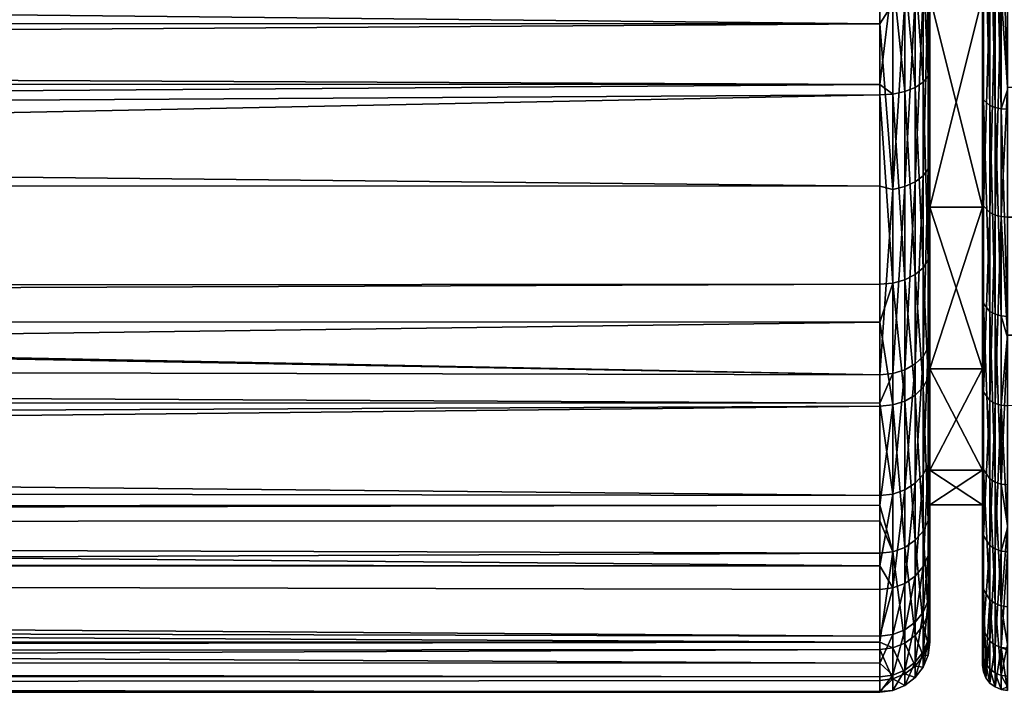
# Model space of a CAD drawing. Extents: x -0.145 to 0.145, y -0.082 to -0.001.
# Tile 209 of 256: x 0.079 to 0.098, y -0.082 to -0.069. Entities that reach past the tile are written whole.
import ezdxf

# ---------------------------------------------------------------- set-up
doc = ezdxf.new("R2010")
doc.units = 0
doc.layers.add('mesh', color=7, linetype='CONTINUOUS')

msp = doc.modelspace()

# ---------------------------------------------------------------- meshes
at = {"layer": 'mesh'}
mesh = msp.add_polyface(dxfattribs=at)
corners = [(-0.007392, -0.066232, -0.022626), (-0.009765, -0.065041, -0.023014), (-0.096, -0.067941, -0.021864), (-0.001634, -0.067629, -0.022079), (-0.004232, -0.067232, -0.022245), (-0.015853, -0.05895, -0.024001), (-0.016269, -0.058191, -0.024013), (-0.096, -0.062324, -0.023611), (-0.013182, -0.06233, -0.023635), (-0.013937, -0.061597, -0.023769), (0.096, -0.054006, 0.023821), (-0.096, -0.056425, 0.023957), (-0.096, -0.04875, 0.023329), (0.096, -0.057498, 0.023952), (-0.096, -0.057496, 0.023963), (0.096, -0.05887, 0.024004), (-0.096, -0.059536, 0.023975), (0.096, -0.061738, 0.023749), (-0.096, -0.062246, 0.023667), (0.096, -0.063254, 0.023415), (-0.096, -0.063245, 0.023391), (0.096, -0.06886, 0.021471), (-0.096, -0.068851, 0.021445), (-0.096, -0.066876, 0.022387), (-0.096, -0.070107, 0.020847), (0.096, -0.075861, 0.016259), (-0.096, -0.072374, 0.019376), (-0.096, -0.072094, 0.019557), (-0.096, -0.075426, 0.01672), (0.096, -0.076426, 0.015534), (-0.096, -0.076409, 0.015519), (0.096, -0.07827, 0.013166), (-0.096, -0.077987, 0.013588), (0.096, -0.079673, 0.010592), (-0.096, -0.079545, 0.010981), (0.096, -0.081075, 0.007272), (-0.096, -0.080622, 0.008568), (-0.096, -0.079709, 0.010614), (0.096, -0.081614, 0.005022), (-0.096, -0.081596, 0.005016), (0.096, -0.081884, 0.003895), (-0.096, -0.081853, 0.004081), (0.096, -0.082191, -0.000753), (-0.096, -0.082195, 0.000629), (0.096, -0.08218, -0.000887), (-0.096, -0.082152, -0.000886), (0.096, -0.081343, -0.006365), (-0.096, -0.081478, -0.005853), (-0.096, -0.08212, -0.001992), (0.096, -0.081195, -0.006739), (-0.096, -0.081178, -0.006735), (-0.096, -0.080216, -0.009562), (0.096, -0.076489, -0.015548), (-0.096, -0.077352, -0.01447), (-0.096, -0.078547, -0.012692), (0.096, -0.074812, -0.017255), (-0.096, -0.074799, -0.017246), (0.096, -0.074055, -0.018025), (-0.096, -0.074195, -0.017902), (0.096, -0.070278, -0.020747), (-0.096, -0.071443, -0.020023), (-0.096, -0.070056, -0.020836), (0.096, -0.070068, -0.020855), (-0.096, -0.069177, -0.021351), (0.096, -0.072099, 0.019564), (0.096, -0.079422, -0.011215), (-0.096, -0.078853, -0.012226), (0.096, -0.078462, -0.012634), (0.096, -0.067968, -0.021929)]
mesh.append_faces([[corners[k] for k in face] for face in [(0, 1, 2, 2), (3, 4, 2, 2), (5, 6, 7, 7), (8, 9, 7, 7), (10, 11, 12, 12), (13, 14, 11, 11), (15, 16, 14, 14), (17, 18, 16, 16), (19, 20, 18, 18), (21, 22, 23, 23), (21, 24, 22, 22), (25, 26, 27, 27), (25, 28, 26, 26), (29, 30, 28, 28), (31, 32, 30, 30), (33, 34, 32, 32), (35, 36, 37, 37), (38, 39, 36, 36), (40, 41, 39, 39), (42, 43, 41, 41), (44, 45, 43, 43), (46, 47, 48, 48), (49, 50, 47, 47), (49, 51, 50, 50), (52, 53, 54, 54), (55, 56, 53, 53), (57, 58, 56, 56), (59, 60, 58, 58), (61, 62, 63, 63), (64, 27, 24, 24), (65, 66, 51, 51), (67, 54, 66, 66), (63, 68, 2, 2)]])
mesh = msp.add_polyface(dxfattribs=at)
corners = [(-0.096, -0.08212, -0.001992), (0.096, -0.08218, -0.000887), (0.096, -0.081962, -0.003389), (-0.096, -0.079709, 0.010614), (0.096, -0.079673, 0.010592), (0.096, -0.080145, 0.009726), (0.096, -0.061113, -0.023833), (0.01679, -0.057072, -0.023987), (0.016643, -0.05741, -0.024001), (0.013844, -0.061702, -0.023754), (0.013188, -0.06233, -0.023637), (0.096, -0.062318, -0.023581), (0.096, -0.06886, 0.021471), (-0.096, -0.066876, 0.022387), (0.096, -0.068468, 0.021702), (0.096, -0.057498, 0.023952), (-0.096, -0.056425, 0.023957), (0.096, -0.054006, 0.023821), (0.096, -0.05887, 0.024004), (-0.096, -0.057496, 0.023963), (0.096, -0.061738, 0.023749), (-0.096, -0.059536, 0.023975), (0.096, -0.063254, 0.023415), (-0.096, -0.062246, 0.023667), (0.096, -0.06496, 0.023039), (-0.096, -0.063245, 0.023391), (0.096, -0.076426, 0.015534), (-0.096, -0.075426, 0.01672), (0.096, -0.075861, 0.016259), (0.096, -0.07827, 0.013166), (-0.096, -0.076409, 0.015519), (-0.096, -0.077987, 0.013588), (0.096, -0.081075, 0.007272), (0.096, -0.081614, 0.005022), (-0.096, -0.080622, 0.008568), (0.096, -0.081884, 0.003895), (-0.096, -0.081596, 0.005016), (0.096, -0.082191, -0.000753), (-0.096, -0.081853, 0.004081), (-0.096, -0.082195, 0.000629), (0.096, -0.081343, -0.006365), (0.096, -0.081195, -0.006739), (-0.096, -0.081478, -0.005853), (0.096, -0.079422, -0.011215), (-0.096, -0.080216, -0.009562), (0.096, -0.076489, -0.015548), (-0.096, -0.078547, -0.012692), (0.096, -0.078462, -0.012634), (0.096, -0.074812, -0.017255), (-0.096, -0.077352, -0.01447), (0.096, -0.074055, -0.018025), (-0.096, -0.074799, -0.017246), (0.096, -0.070278, -0.020747), (-0.096, -0.074195, -0.017902), (0.096, -0.070068, -0.020855), (-0.096, -0.071443, -0.020023), (0.096, -0.057072, -0.023987), (0.017453, -0.055007, -0.02388), (0.017857, -0.052892, -0.023748), (0.007197, -0.066312, -0.022597), (0.004419, -0.067189, -0.022262), (0.096, -0.067968, -0.021929), (0.096, -0.06507, -0.023006), (0.012013, -0.063456, -0.023427), (0.096, -0.072099, 0.019564), (-0.096, -0.070107, 0.020847), (0.096, -0.078774, -0.012173), (-0.096, -0.078853, -0.012226), (-0.096, -0.069177, -0.021351)]
mesh.append_faces([[corners[k] for k in face] for face in [(0, 1, 2, 2), (3, 4, 5, 5), (6, 7, 8, 8), (9, 10, 11, 11), (12, 13, 14, 14), (15, 16, 17, 17), (18, 19, 15, 15), (20, 21, 18, 18), (22, 23, 20, 20), (24, 25, 22, 22), (26, 27, 28, 28), (29, 30, 26, 26), (4, 31, 29, 29), (32, 3, 5, 5), (33, 34, 32, 32), (35, 36, 33, 33), (37, 38, 35, 35), (1, 39, 37, 37), (40, 0, 2, 2), (41, 42, 40, 40), (43, 44, 41, 41), (45, 46, 47, 47), (48, 49, 45, 45), (50, 51, 48, 48), (52, 53, 50, 50), (54, 55, 52, 52), (56, 57, 7, 7), (56, 58, 57, 57), (59, 60, 61, 61), (61, 62, 63, 63), (64, 65, 12, 12), (66, 67, 43, 43), (68, 54, 61, 61)]])
mesh = msp.add_polyface(dxfattribs=at)
corners = [(0.098419, -0.063346, 0.023424), (0.098299, -0.068239, 0.021723), (0.098299, -0.063335, 0.023375), (0.098196, -0.063318, 0.023297), (0.098299, -0.05819, 0.023935), (0.098299, -0.060777, -0.023794), (0.098196, -0.060769, -0.023715), (0.098299, -0.065832, -0.022681), (0.098117, -0.063296, 0.023196), (0.098196, -0.05819, 0.023855), (0.098067, -0.06327, 0.023079), (0.098117, -0.05819, 0.023752), (0.098067, -0.068112, 0.021447), (0.09805, -0.068058, 0.02133), (0.09805, -0.063242, 0.022953), (0.09805, -0.072413, 0.01871), (0.098067, -0.065735, -0.022394), (0.09805, -0.065694, -0.022272), (0.098067, -0.070373, -0.020248), (0.09805, -0.060731, -0.023364), (0.098067, -0.060745, -0.023492), (0.09805, -0.063435, -0.019575), (0.09805, -0.068322, -0.01755), (0.09805, -0.070306, -0.020138), (0.09805, -0.063435, 0.019575), (0.09805, -0.068322, 0.017551), (0.09805, -0.05819, 0.020266), (0.097, -0.063435, -0.019575), (0.097, -0.068322, 0.017551), (0.097, -0.063435, 0.019575), (0.097, -0.05819, 0.020266), (0.098196, -0.068206, 0.02165), (0.098196, -0.065807, -0.022606), (0.098299, -0.070529, -0.020508), (0.098117, -0.060758, -0.023612), (0.098196, -0.070488, -0.02044)]
mesh.append_faces([[corners[k] for k in face] for face in [(0, 1, 2, 2), (2, 3, 4, 4), (5, 6, 7, 7), (3, 8, 9, 9), (8, 10, 11, 11), (8, 12, 10, 10), (10, 13, 14, 14), (12, 13, 10, 10), (12, 15, 13, 13), (16, 17, 18, 18), (16, 19, 17, 17), (20, 19, 16, 16), (21, 17, 19, 19), (22, 17, 21, 21), (22, 23, 17, 17), (24, 13, 25, 25), (24, 14, 13, 13), (26, 14, 24, 24), (27, 22, 21, 21), (28, 24, 25, 25), (29, 24, 28, 28), (29, 26, 24, 24), (30, 26, 29, 29), (2, 31, 3, 3), (1, 31, 2, 2), (7, 32, 33, 33), (7, 6, 32, 32), (3, 31, 8, 8), (6, 34, 32, 32), (31, 12, 8, 8), (32, 16, 35, 35), (32, 20, 16, 16), (34, 20, 32, 32)]])
mesh = msp.add_polyface(dxfattribs=at)
corners = [(0.098548, -0.063349, 0.023441), (0.117676, -0.060263, 0.023996), (0.098548, -0.064372, 0.023097), (0.098548, -0.05819, 0.024002), (0.117366, -0.059171, 0.024065), (0.137385, -0.065908, 0.022907), (0.098548, -0.068268, 0.021784), (0.137385, -0.070257, 0.020894), (0.098548, -0.07012, 0.02067), (0.137385, -0.070651, 0.020712), (0.098548, -0.072715, 0.019108), (0.137385, -0.074812, 0.017549), (0.098548, -0.075071, 0.016877), (0.098419, -0.065848, -0.022729), (0.098419, -0.070555, -0.020551), (0.098548, -0.070173, -0.020747), (0.098419, -0.060783, -0.023844), (0.098548, -0.064377, -0.023071), (0.098548, -0.060785, -0.023861), (0.098548, -0.065854, -0.022745), (0.098548, -0.070564, -0.020566), (0.098548, -0.074696, -0.017425), (0.098419, -0.074684, -0.017413), (0.098419, -0.068261, 0.021768), (0.098419, -0.063346, 0.023424), (0.098419, -0.072705, 0.019094), (0.098419, -0.05819, 0.023985), (0.098299, -0.063335, 0.023375), (0.098299, -0.068239, 0.021723), (0.098299, -0.072674, 0.019054), (0.098419, -0.07647, 0.015528), (0.098299, -0.076432, 0.015495), (0.098299, -0.070529, -0.020508), (0.098299, -0.074649, -0.017376), (0.098299, -0.065832, -0.022681), (0.098299, -0.060777, -0.023794)]
mesh.append_faces([[corners[k] for k in face] for face in [(0, 1, 2, 2), (3, 4, 0, 0), (5, 6, 2, 2), (7, 8, 6, 6), (9, 10, 8, 8), (11, 12, 10, 10), (13, 14, 15, 15), (16, 17, 18, 18), (13, 17, 16, 16), (13, 19, 17, 17), (15, 19, 13, 13), (14, 20, 15, 15), (14, 21, 20, 20), (22, 21, 14, 14), (23, 24, 2, 2), (25, 10, 12, 12), (25, 8, 10, 10), (23, 8, 25, 25), (23, 6, 8, 8), (2, 6, 23, 23), (24, 0, 2, 2), (24, 3, 0, 0), (26, 3, 24, 24), (24, 27, 26, 26), (23, 28, 24, 24), (25, 29, 23, 23), (30, 31, 25, 25), (22, 32, 33, 33), (14, 32, 22, 22), (14, 34, 32, 32), (13, 34, 14, 14), (13, 35, 34, 34), (16, 35, 13, 13)]])
mesh = msp.add_polyface(dxfattribs=at)
corners = [(-0.096, -0.066876, 0.022387), (-0.096, -0.063245, 0.023391), (0.096, -0.068468, 0.021702), (-0.096, -0.079709, 0.010614), (-0.096, -0.079545, 0.010981), (0.096, -0.079673, 0.010592), (-0.096, -0.08212, -0.001992), (-0.096, -0.082152, -0.000886), (0.096, -0.08218, -0.000887), (-0.096, -0.070056, -0.020836), (-0.096, -0.071443, -0.020023), (0.096, -0.070068, -0.020855), (0.004314, -0.066849, -0.022443), (0.001802, -0.067614, -0.022086), (0.004419, -0.067189, -0.022262), (0.00176, -0.067275, -0.022272), (0.000979, -0.067673, -0.022061), (0.000956, -0.067334, -0.022247), (-0.001634, -0.067629, -0.022079), (-0.001596, -0.06729, -0.022266), (-0.00156, -0.066993, -0.022514), (0.000934, -0.067037, -0.022496), (0.001719, -0.066978, -0.02252), (0.004214, -0.066552, -0.02269), (0.007022, -0.065972, -0.022766), (-0.001526, -0.06675, -0.022816), (0.000914, -0.066794, -0.022798), (0.001682, -0.066735, -0.022822), (0.004121, -0.066311, -0.022994), (-0.001496, -0.06657, -0.023159), (0.000896, -0.066614, -0.023141), (0.001649, -0.066555, -0.023166), (-0.001471, -0.06646, -0.023532), (0.000881, -0.066503, -0.023512), (0.096, -0.072099, 0.019564), (0.096, -0.075861, 0.016259), (-0.096, -0.072094, 0.019557), (0.096, -0.078774, -0.012173), (0.096, -0.078462, -0.012634), (-0.096, -0.078853, -0.012226), (-0.096, -0.067941, -0.021864), (0.096, -0.067968, -0.021929)]
mesh.append_faces([[corners[k] for k in face] for face in [(0, 1, 2, 2), (3, 4, 5, 5), (6, 7, 8, 8), (9, 10, 11, 11), (12, 13, 14, 14), (15, 13, 12, 12), (15, 16, 13, 13), (17, 16, 15, 15), (17, 18, 16, 16), (19, 18, 17, 17), (17, 20, 19, 19), (17, 21, 20, 20), (15, 21, 17, 17), (15, 22, 21, 21), (12, 22, 15, 15), (12, 23, 22, 22), (24, 23, 12, 12), (21, 25, 20, 20), (21, 26, 25, 25), (22, 26, 21, 21), (22, 27, 26, 26), (23, 27, 22, 22), (23, 28, 27, 27), (26, 29, 25, 25), (26, 30, 29, 29), (27, 30, 26, 26), (27, 31, 30, 30), (28, 31, 27, 27), (30, 32, 29, 29), (31, 33, 30, 30), (34, 35, 36, 36), (37, 38, 39, 39), (40, 41, 16, 16)]])
mesh = msp.add_polyface(dxfattribs=at)
corners = [(0.097, -0.068322, -0.01755), (0.09805, -0.068322, -0.01755), (0.097, -0.063435, -0.019575), (0.097, -0.068322, 0.017551), (0.097, -0.06804, 0.020798), (0.097, -0.064678, 0.022079), (0.097, -0.067517, -0.021038), (0.097, -0.069774, -0.019883), (0.097, -0.064784, -0.022047), (0.096, -0.068468, 0.021702), (0.096259, -0.068454, 0.021671), (0.096, -0.06886, 0.021471), (0.096259, -0.06495, 0.023006), (0.096, -0.06496, 0.023039), (0.096259, -0.065061, -0.022973), (0.096, -0.06507, -0.023006), (0.096259, -0.067908, -0.021921), (0.0965, -0.064922, 0.02291), (0.0965, -0.068411, 0.021581), (0.0965, -0.067868, -0.021829), (0.0965, -0.065032, -0.022877), (0.096707, -0.064877, 0.022758), (0.096707, -0.068343, 0.021437), (0.096707, -0.067803, -0.021684), (0.096707, -0.064987, -0.022725), (0.096866, -0.064819, 0.022559), (0.096866, -0.068254, 0.02125), (0.096866, -0.067719, -0.021495), (0.096866, -0.070026, -0.020315), (0.096866, -0.064927, -0.022526), (0.096966, -0.064751, 0.022328), (0.096966, -0.068151, 0.021032), (0.096966, -0.067622, -0.021274), (0.096966, -0.069904, -0.020107), (0.096966, -0.064858, -0.022295), (0.096, -0.067968, -0.021929)]
mesh.append_faces([[corners[k] for k in face] for face in [(0, 1, 2, 2), (3, 4, 5, 5), (0, 6, 7, 7), (2, 6, 0, 0), (2, 8, 6, 6), (9, 10, 11, 11), (9, 12, 10, 10), (13, 12, 9, 9), (14, 15, 16, 16), (17, 10, 12, 12), (18, 10, 17, 17), (19, 14, 16, 16), (20, 14, 19, 19), (21, 18, 17, 17), (22, 18, 21, 21), (23, 20, 19, 19), (24, 20, 23, 23), (25, 22, 21, 21), (26, 22, 25, 25), (27, 23, 28, 28), (27, 24, 23, 23), (29, 24, 27, 27), (30, 26, 25, 25), (31, 26, 30, 30), (32, 27, 33, 33), (32, 29, 27, 27), (34, 29, 32, 32), (5, 31, 30, 30), (4, 31, 5, 5), (6, 32, 7, 7), (6, 34, 32, 32), (8, 34, 6, 6), (16, 15, 35, 35)]])
mesh = msp.add_polyface(dxfattribs=at)
corners = [(0.098419, -0.068261, 0.021768), (0.098299, -0.072674, 0.019054), (0.098299, -0.068239, 0.021723), (0.098419, -0.072705, 0.019094), (0.098299, -0.076432, 0.015495), (0.098067, -0.072491, 0.018813), (0.09805, -0.072413, 0.01871), (0.098067, -0.068112, 0.021447), (0.098067, -0.070373, -0.020248), (0.09805, -0.065694, -0.022272), (0.09805, -0.070306, -0.020138), (0.09805, -0.07252, -0.01433), (0.09805, -0.068322, -0.01755), (0.09805, -0.068058, 0.02133), (0.09805, -0.068322, 0.017551), (0.097, -0.068322, -0.01755), (0.097, -0.07252, -0.01433), (0.09805, -0.07574, -0.010133), (0.097, -0.07574, 0.010133), (0.09805, -0.07252, 0.01433), (0.09805, -0.07574, 0.010133), (0.097, -0.07252, 0.01433), (0.097, -0.068322, 0.017551), (0.098196, -0.072626, 0.018991), (0.098196, -0.068206, 0.02165), (0.098196, -0.076371, 0.015444), (0.098299, -0.074649, -0.017376), (0.098196, -0.070488, -0.02044), (0.098196, -0.074595, -0.017318), (0.098299, -0.070529, -0.020508), (0.098196, -0.065807, -0.022606), (0.098067, -0.0762, 0.015299), (0.098067, -0.074441, -0.017156), (0.098067, -0.065735, -0.022394), (0.09805, -0.077642, -0.013189)]
mesh.append_faces([[corners[k] for k in face] for face in [(0, 1, 2, 2), (3, 4, 1, 1), (5, 6, 7, 7), (8, 9, 10, 10), (11, 10, 12, 12), (13, 6, 14, 14), (15, 11, 12, 12), (16, 17, 11, 11), (18, 19, 20, 20), (21, 19, 18, 18), (21, 14, 19, 19), (22, 14, 21, 21), (2, 23, 24, 24), (1, 23, 2, 2), (1, 25, 23, 23), (4, 25, 1, 1), (26, 27, 28, 28), (29, 27, 26, 26), (29, 30, 27, 27), (24, 5, 7, 7), (23, 5, 24, 24), (23, 31, 5, 5), (25, 31, 23, 23), (28, 8, 32, 32), (27, 8, 28, 28), (27, 33, 8, 8), (5, 31, 6, 6), (8, 10, 32, 32), (11, 32, 10, 10), (17, 32, 11, 11), (17, 34, 32, 32), (14, 31, 19, 19), (14, 6, 31, 31)]])
mesh = msp.add_polyface(dxfattribs=at)
corners = [(0.097, -0.07252, -0.01433), (0.09805, -0.07252, -0.01433), (0.097, -0.068322, -0.01755), (0.097, -0.073395, -0.017274), (0.097, -0.068322, 0.017551), (0.097, -0.071601, 0.018701), (0.097, -0.06804, 0.020798), (0.097, -0.07252, 0.01433), (0.097, -0.069774, -0.019883), (0.096, -0.06886, 0.021471), (0.096259, -0.068454, 0.021671), (0.096259, -0.072163, 0.019486), (0.096259, -0.070261, -0.020718), (0.096, -0.070278, -0.020747), (0.096259, -0.074033, -0.018), (0.096, -0.070068, -0.020855), (0.096259, -0.067908, -0.021921), (0.0965, -0.068411, 0.021581), (0.0965, -0.072105, 0.019405), (0.0965, -0.07021, -0.020632), (0.0965, -0.073967, -0.017925), (0.0965, -0.067868, -0.021829), (0.096707, -0.068343, 0.021437), (0.096707, -0.072013, 0.019276), (0.096707, -0.07013, -0.020494), (0.096707, -0.073862, -0.017805), (0.096707, -0.067803, -0.021684), (0.096866, -0.068254, 0.02125), (0.096866, -0.071892, 0.019107), (0.096866, -0.070026, -0.020315), (0.096866, -0.073725, -0.01765), (0.096966, -0.068151, 0.021032), (0.096966, -0.071751, 0.018911), (0.096966, -0.069904, -0.020107), (0.096966, -0.073566, -0.017469), (0.096866, -0.067719, -0.021495), (0.096966, -0.067622, -0.021274), (0.096, -0.072099, 0.019564), (0.096, -0.067968, -0.021929)]
mesh.append_faces([[corners[k] for k in face] for face in [(0, 1, 2, 2), (2, 3, 0, 0), (4, 5, 6, 6), (7, 5, 4, 4), (2, 8, 3, 3), (9, 10, 11, 11), (12, 13, 14, 14), (12, 15, 13, 13), (16, 15, 12, 12), (17, 11, 10, 10), (18, 11, 17, 17), (19, 12, 20, 20), (19, 16, 12, 12), (21, 16, 19, 19), (22, 18, 17, 17), (23, 18, 22, 22), (24, 19, 25, 25), (24, 21, 19, 19), (26, 21, 24, 24), (27, 23, 22, 22), (28, 23, 27, 27), (29, 24, 30, 30), (29, 26, 24, 24), (31, 28, 27, 27), (32, 28, 31, 31), (33, 29, 34, 34), (33, 35, 29, 29), (6, 32, 31, 31), (5, 32, 6, 6), (8, 33, 3, 3), (8, 36, 33, 33), (9, 11, 37, 37), (16, 38, 15, 15)]])
mesh = msp.add_polyface(dxfattribs=at)
corners = [(0.097, -0.07574, -0.010133), (0.09805, -0.07574, -0.010133), (0.097, -0.07252, -0.01433), (0.097, -0.075726, -0.014901), (0.097, -0.073395, -0.017274), (0.097, -0.07252, 0.01433), (0.097, -0.075125, 0.015583), (0.097, -0.071601, 0.018701), (0.097, -0.07574, 0.010133), (0.096259, -0.075836, 0.016236), (0.096, -0.075861, 0.016259), (0.096259, -0.072163, 0.019486), (0.096259, -0.076463, -0.015526), (0.096259, -0.074033, -0.018), (0.096, -0.074812, -0.017255), (0.096, -0.074055, -0.018025), (0.096, -0.070278, -0.020747), (0.0965, -0.072105, 0.019405), (0.0965, -0.075762, 0.016169), (0.0965, -0.073967, -0.017925), (0.0965, -0.076387, -0.015462), (0.096259, -0.070261, -0.020718), (0.096707, -0.072013, 0.019276), (0.096707, -0.075645, 0.016061), (0.096707, -0.073862, -0.017805), (0.096707, -0.076265, -0.015359), (0.0965, -0.07021, -0.020632), (0.096866, -0.071892, 0.019107), (0.096866, -0.075493, 0.015921), (0.096866, -0.076107, -0.015225), (0.096866, -0.073725, -0.01765), (0.096707, -0.07013, -0.020494), (0.096966, -0.071751, 0.018911), (0.096966, -0.075315, 0.015758), (0.096966, -0.075924, -0.015069), (0.096966, -0.073566, -0.017469), (0.096866, -0.070026, -0.020315), (0.096966, -0.069904, -0.020107), (0.096, -0.072099, 0.019564)]
mesh.append_faces([[corners[k] for k in face] for face in [(0, 1, 2, 2), (2, 3, 0, 0), (2, 4, 3, 3), (5, 6, 7, 7), (8, 6, 5, 5), (9, 10, 11, 11), (12, 13, 14, 14), (13, 15, 14, 14), (13, 16, 15, 15), (17, 9, 11, 11), (18, 9, 17, 17), (19, 13, 20, 20), (19, 21, 13, 13), (22, 18, 17, 17), (23, 18, 22, 22), (24, 19, 25, 25), (24, 26, 19, 19), (27, 23, 22, 22), (28, 23, 27, 27), (29, 24, 25, 25), (30, 24, 29, 29), (30, 31, 24, 24), (32, 28, 27, 27), (33, 28, 32, 32), (34, 30, 29, 29), (35, 30, 34, 34), (35, 36, 30, 30), (7, 33, 32, 32), (6, 33, 7, 7), (3, 35, 34, 34), (4, 35, 3, 3), (4, 37, 35, 35), (11, 10, 38, 38)]])
mesh = msp.add_polyface(dxfattribs=at)
corners = [(0.098419, -0.07647, 0.015528), (0.098299, -0.079336, 0.011211), (0.098299, -0.076432, 0.015495), (0.098067, -0.079068, 0.011069), (0.09805, -0.080835, 0.006288), (0.09805, -0.078954, 0.011009), (0.098067, -0.080143, -0.008747), (0.09805, -0.077642, -0.013189), (0.09805, -0.080023, -0.008699), (0.098067, -0.077749, -0.013261), (0.09805, -0.077765, -0.005245), (0.09805, -0.07574, -0.010133), (0.09805, -0.078455, 0), (0.09805, -0.081382, -0.003802), (0.09805, -0.077765, 0.005245), (0.09805, -0.081657, 0.001273), (0.09805, -0.07574, 0.010133), (0.09805, -0.07252, 0.01433), (0.097, -0.07574, -0.010133), (0.097, -0.077765, -0.005245), (0.097, -0.078455, 0), (0.097, -0.077765, 0.005245), (0.097, -0.07574, 0.010133), (0.098196, -0.079266, 0.011174), (0.098196, -0.076371, 0.015444), (0.098299, -0.078, -0.013431), (0.098196, -0.077934, -0.013387), (0.098299, -0.080424, -0.008859), (0.098196, -0.074595, -0.017318), (0.098299, -0.074649, -0.017376), (0.098067, -0.0762, 0.015299), (0.098067, -0.08096, 0.006322), (0.098196, -0.08035, -0.008829), (0.098067, -0.074441, -0.017156)]
mesh.append_faces([[corners[k] for k in face] for face in [(0, 1, 2, 2), (3, 4, 5, 5), (6, 7, 8, 8), (9, 7, 6, 6), (10, 7, 11, 11), (10, 8, 7, 7), (12, 13, 10, 10), (14, 15, 12, 12), (16, 4, 14, 14), (16, 5, 4, 4), (17, 5, 16, 16), (18, 10, 11, 11), (19, 12, 10, 10), (20, 12, 19, 19), (20, 14, 12, 12), (21, 14, 20, 20), (21, 16, 14, 14), (22, 16, 21, 21), (2, 23, 24, 24), (1, 23, 2, 2), (25, 26, 27, 27), (25, 28, 26, 26), (29, 28, 25, 25), (24, 3, 30, 30), (23, 3, 24, 24), (23, 31, 3, 3), (32, 9, 6, 6), (26, 9, 32, 32), (26, 33, 9, 9), (28, 33, 26, 26), (3, 5, 30, 30), (9, 33, 7, 7), (17, 30, 5, 5)]])
mesh = msp.add_polyface(dxfattribs=at)
corners = [(0.137385, -0.075234, 0.017052), (0.098548, -0.076483, 0.015539), (0.098548, -0.075071, 0.016877), (0.098419, -0.074684, -0.017413), (0.098548, -0.075115, -0.016932), (0.098548, -0.074696, -0.017425), (0.098419, -0.078042, -0.01346), (0.098419, -0.080471, -0.008877), (0.098419, -0.081858, -0.00388), (0.098548, -0.081239, -0.006175), (0.098548, -0.078056, -0.013469), (0.098548, -0.078866, -0.011942), (0.098548, -0.080487, -0.008884), (0.098548, -0.081876, -0.003883), (0.098548, -0.082086, 0.000006), (0.098419, -0.082139, 0.001299), (0.098548, -0.082157, 0.0013), (0.098419, -0.0813, 0.006417), (0.098548, -0.081352, 0.006209), (0.098548, -0.081317, 0.006422), (0.098548, -0.079396, 0.011243), (0.098419, -0.07938, 0.011235), (0.098548, -0.078911, 0.011957), (0.098419, -0.07647, 0.015528), (0.098419, -0.072705, 0.019094), (0.098299, -0.079336, 0.011211), (0.098299, -0.081252, 0.006403), (0.098299, -0.082089, 0.001296), (0.098299, -0.081809, -0.003872), (0.098299, -0.080424, -0.008859), (0.098299, -0.078, -0.013431), (0.098299, -0.074649, -0.017376)]
mesh.append_faces([[corners[k] for k in face] for face in [(0, 1, 2, 2), (3, 4, 5, 5), (6, 4, 3, 3), (7, 8, 9, 9), (6, 10, 4, 4), (6, 11, 10, 10), (7, 11, 6, 6), (7, 12, 11, 11), (9, 12, 7, 7), (8, 13, 9, 9), (8, 14, 13, 13), (15, 14, 8, 8), (15, 16, 14, 14), (17, 16, 15, 15), (17, 18, 16, 16), (17, 19, 18, 18), (17, 20, 19, 19), (21, 20, 17, 17), (21, 22, 20, 20), (23, 22, 21, 21), (23, 1, 22, 22), (23, 2, 1, 1), (24, 2, 23, 23), (21, 25, 23, 23), (17, 26, 21, 21), (15, 27, 17, 17), (8, 28, 15, 15), (8, 29, 28, 28), (7, 29, 8, 8), (7, 30, 29, 29), (6, 30, 7, 7), (6, 31, 30, 30), (3, 31, 6, 6)]])
mesh = msp.add_polyface(dxfattribs=at)
corners = [(0.097, -0.077765, -0.005245), (0.09805, -0.077765, -0.005245), (0.097, -0.07574, -0.010133), (0.097, -0.080379, -0.0061), (0.097, -0.075726, -0.014901), (0.097, -0.078538, -0.010748), (0.097, -0.077765, 0.005245), (0.097, -0.07923, 0.009321), (0.097, -0.07574, 0.010133), (0.097, -0.077434, 0.012618), (0.097, -0.075125, 0.015583), (0.096259, -0.075836, 0.016236), (0.096, -0.076426, 0.015534), (0.096, -0.075861, 0.016259), (0.096259, -0.078242, 0.013148), (0.096, -0.07827, 0.013166), (0.096259, -0.076463, -0.015526), (0.096, -0.076489, -0.015548), (0.096, -0.078462, -0.012634), (0.096, -0.074812, -0.017255), (0.0965, -0.075762, 0.016169), (0.0965, -0.078158, 0.013093), (0.0965, -0.076387, -0.015462), (0.0965, -0.079304, -0.011153), (0.096259, -0.074033, -0.018), (0.096707, -0.075645, 0.016061), (0.096707, -0.078025, 0.013006), (0.096707, -0.076265, -0.015359), (0.096707, -0.079163, -0.011079), (0.0965, -0.073967, -0.017925), (0.096866, -0.075493, 0.015921), (0.096866, -0.077852, 0.012892), (0.096866, -0.076107, -0.015225), (0.096866, -0.07898, -0.010982), (0.096966, -0.075315, 0.015758), (0.096966, -0.077651, 0.01276), (0.096866, -0.079688, 0.009523), (0.096966, -0.078767, -0.010869), (0.096966, -0.075924, -0.015069), (0.096966, -0.079467, 0.009426)]
mesh.append_faces([[corners[k] for k in face] for face in [(0, 1, 2, 2), (3, 0, 2, 2), (2, 4, 5, 5), (6, 7, 8, 8), (8, 9, 10, 10), (7, 9, 8, 8), (11, 12, 13, 13), (14, 12, 11, 11), (14, 15, 12, 12), (16, 17, 18, 18), (19, 17, 16, 16), (20, 14, 11, 11), (21, 14, 20, 20), (22, 16, 23, 23), (22, 24, 16, 16), (25, 21, 20, 20), (26, 21, 25, 25), (27, 22, 28, 28), (27, 29, 22, 22), (30, 26, 25, 25), (31, 26, 30, 30), (32, 27, 33, 33), (34, 31, 30, 30), (35, 31, 34, 34), (35, 36, 31, 31), (37, 32, 33, 33), (38, 32, 37, 37), (10, 35, 34, 34), (9, 35, 10, 10), (9, 39, 35, 35), (7, 39, 9, 9), (5, 38, 37, 37), (4, 38, 5, 5)]])
mesh = msp.add_polyface(dxfattribs=at)
corners = [(0.097, -0.07574, -0.010133), (0.097, -0.078538, -0.010748), (0.097, -0.080379, -0.0061), (0.097, -0.078455, 0), (0.097, -0.080897, 0.003732), (0.097, -0.077765, 0.005245), (0.097, -0.077765, -0.005245), (0.097, -0.081192, -0.000722), (0.097, -0.080972, -0.003248), (0.097, -0.080122, 0.006969), (0.097, -0.07923, 0.009321), (0.096259, -0.078242, 0.013148), (0.096259, -0.080114, 0.009712), (0.096, -0.079673, 0.010592), (0.096, -0.07827, 0.013166), (0.096, -0.080145, 0.009726), (0.096, -0.081195, -0.006739), (0.096259, -0.079392, -0.011199), (0.096, -0.079422, -0.011215), (0.096, -0.078774, -0.012173), (0.096, -0.078462, -0.012634), (0.096259, -0.076463, -0.015526), (0.0965, -0.078158, 0.013093), (0.0965, -0.080022, 0.009672), (0.0965, -0.079304, -0.011153), (0.096707, -0.078025, 0.013006), (0.096707, -0.079877, 0.009607), (0.096707, -0.079163, -0.011079), (0.096707, -0.081061, -0.006287), (0.0965, -0.076387, -0.015462), (0.096866, -0.077852, 0.012892), (0.096866, -0.079688, 0.009523), (0.096707, -0.080796, 0.007183), (0.096866, -0.07898, -0.010982), (0.096866, -0.080861, -0.006233), (0.096707, -0.076265, -0.015359), (0.096966, -0.079467, 0.009426), (0.096966, -0.077651, 0.01276), (0.096866, -0.080598, 0.00712), (0.096966, -0.080369, 0.007047), (0.096966, -0.078767, -0.010869), (0.096966, -0.080628, -0.006169)]
mesh.append_faces([[corners[k] for k in face] for face in [(0, 1, 2, 2), (3, 4, 5, 5), (6, 7, 3, 3), (2, 8, 6, 6), (5, 9, 10, 10), (4, 9, 5, 5), (11, 12, 13, 13), (13, 14, 11, 11), (12, 15, 13, 13), (16, 17, 18, 18), (17, 19, 18, 18), (17, 20, 19, 19), (21, 20, 17, 17), (22, 12, 11, 11), (23, 12, 22, 22), (24, 21, 17, 17), (25, 23, 22, 22), (26, 23, 25, 25), (27, 24, 28, 28), (27, 29, 24, 24), (30, 26, 25, 25), (31, 26, 30, 30), (31, 32, 26, 26), (33, 27, 34, 34), (33, 35, 27, 27), (36, 31, 37, 37), (36, 38, 31, 31), (39, 38, 36, 36), (40, 33, 41, 41), (10, 39, 36, 36), (9, 39, 10, 10), (2, 40, 41, 41), (1, 40, 2, 2)]])
mesh = msp.add_polyface(dxfattribs=at)
corners = [(0.097, -0.078455, 0), (0.097, -0.081192, -0.000722), (0.097, -0.080897, 0.003732), (0.097, -0.077765, -0.005245), (0.097, -0.080972, -0.003248), (0.096259, -0.080114, 0.009712), (0.096, -0.081075, 0.007272), (0.096, -0.080145, 0.009726), (0.096259, -0.081042, 0.007261), (0.096, -0.081614, 0.005022), (0.096, -0.081195, -0.006739), (0.096259, -0.08131, -0.006356), (0.096259, -0.079392, -0.011199), (0.0965, -0.080022, 0.009672), (0.0965, -0.080947, 0.007231), (0.096259, -0.08185, 0.003889), (0.0965, -0.081214, -0.00633), (0.0965, -0.079304, -0.011153), (0.096707, -0.079877, 0.009607), (0.096707, -0.080796, 0.007183), (0.0965, -0.081752, 0.003873), (0.096707, -0.081595, 0.003847), (0.096707, -0.081061, -0.006287), (0.096866, -0.080598, 0.00712), (0.096866, -0.079688, 0.009523), (0.096866, -0.081391, 0.003814), (0.096866, -0.080861, -0.006233), (0.096866, -0.081467, -0.003318), (0.096707, -0.079163, -0.011079), (0.096966, -0.080369, 0.007047), (0.096966, -0.081153, 0.003774), (0.096966, -0.081228, -0.003284), (0.096966, -0.080628, -0.006169), (0.096866, -0.07898, -0.010982), (0.097, -0.080122, 0.006969), (0.096966, -0.081451, -0.00073), (0.097, -0.080379, -0.0061)]
mesh.append_faces([[corners[k] for k in face] for face in [(0, 1, 2, 2), (3, 4, 1, 1), (5, 6, 7, 7), (8, 6, 5, 5), (8, 9, 6, 6), (10, 11, 12, 12), (13, 8, 5, 5), (14, 8, 13, 13), (14, 15, 8, 8), (16, 12, 11, 11), (17, 12, 16, 16), (18, 14, 13, 13), (19, 14, 18, 18), (19, 20, 14, 14), (21, 20, 19, 19), (22, 17, 16, 16), (23, 19, 24, 24), (23, 21, 19, 19), (25, 21, 23, 23), (26, 22, 27, 27), (26, 28, 22, 22), (29, 25, 23, 23), (30, 25, 29, 29), (31, 26, 27, 27), (32, 26, 31, 31), (32, 33, 26, 26), (34, 30, 29, 29), (2, 30, 34, 34), (2, 35, 30, 30), (1, 35, 2, 2), (4, 31, 1, 1), (4, 32, 31, 31), (36, 32, 4, 4)]])
mesh = msp.add_polyface(dxfattribs=at)
corners = [(0.098419, -0.07938, 0.011235), (0.098299, -0.081252, 0.006403), (0.098299, -0.079336, 0.011211), (0.098419, -0.0813, 0.006417), (0.098299, -0.082089, 0.001296), (0.098419, -0.082139, 0.001299), (0.098299, -0.081809, -0.003872), (0.098196, -0.08201, 0.001292), (0.098196, -0.08173, -0.003859), (0.098117, -0.081628, -0.003842), (0.098117, -0.081906, 0.001286), (0.098067, -0.08151, -0.003823), (0.098067, -0.081786, 0.00128), (0.098067, -0.080143, -0.008747), (0.098067, -0.08096, 0.006322), (0.09805, -0.080835, 0.006288), (0.098067, -0.079068, 0.011069), (0.09805, -0.081657, 0.001273), (0.09805, -0.081382, -0.003802), (0.09805, -0.080023, -0.008699), (0.09805, -0.077765, -0.005245), (0.09805, -0.078455, 0), (0.09805, -0.077765, 0.005245), (0.098196, -0.081175, 0.006382), (0.098196, -0.079266, 0.011174), (0.098196, -0.08035, -0.008829), (0.098299, -0.080424, -0.008859), (0.098196, -0.077934, -0.013387)]
mesh.append_faces([[corners[k] for k in face] for face in [(0, 1, 2, 2), (3, 4, 1, 1), (5, 6, 4, 4), (4, 7, 1, 1), (4, 8, 7, 7), (6, 8, 4, 4), (7, 9, 10, 10), (8, 9, 7, 7), (10, 11, 12, 12), (9, 11, 10, 10), (9, 13, 11, 11), (14, 15, 16, 16), (14, 17, 15, 15), (12, 17, 14, 14), (12, 18, 17, 17), (11, 18, 12, 12), (11, 19, 18, 18), (13, 19, 11, 11), (20, 18, 19, 19), (21, 17, 18, 18), (22, 15, 17, 17), (2, 23, 24, 24), (1, 23, 2, 2), (1, 7, 23, 23), (6, 25, 8, 8), (26, 25, 6, 6), (26, 27, 25, 25), (7, 10, 23, 23), (8, 25, 9, 9), (23, 14, 24, 24), (23, 12, 14, 14), (10, 12, 23, 23), (25, 13, 9, 9)]])
mesh = msp.add_polyface(dxfattribs=at)
corners = [(0.096259, -0.08185, 0.003889), (0.096, -0.081614, 0.005022), (0.096259, -0.081042, 0.007261), (0.096, -0.081884, 0.003895), (0.096, -0.082191, -0.000753), (0.096259, -0.082157, -0.000752), (0.096, -0.08218, -0.000887), (0.096259, -0.081928, -0.003384), (0.096, -0.081343, -0.006365), (0.096259, -0.08131, -0.006356), (0.096, -0.081195, -0.006739), (0.096, -0.081962, -0.003389), (0.0965, -0.081752, 0.003873), (0.0965, -0.080947, 0.007231), (0.0965, -0.082058, -0.000749), (0.0965, -0.081829, -0.00337), (0.0965, -0.081214, -0.00633), (0.096707, -0.081595, 0.003847), (0.096707, -0.081899, -0.000744), (0.096707, -0.081672, -0.003348), (0.096707, -0.081061, -0.006287), (0.096866, -0.081391, 0.003814), (0.096866, -0.081692, -0.000738), (0.096866, -0.081467, -0.003318), (0.096966, -0.081153, 0.003774), (0.096966, -0.081451, -0.00073), (0.096966, -0.081228, -0.003284), (0.097, -0.081192, -0.000722)]
mesh.append_faces([[corners[k] for k in face] for face in [(0, 1, 2, 2), (0, 3, 1, 1), (0, 4, 3, 3), (5, 4, 0, 0), (5, 6, 4, 4), (7, 6, 5, 5), (8, 9, 10, 10), (8, 7, 9, 9), (11, 7, 8, 8), (11, 6, 7, 7), (12, 0, 13, 13), (12, 5, 0, 0), (14, 5, 12, 12), (14, 7, 5, 5), (15, 7, 14, 14), (15, 9, 7, 7), (16, 9, 15, 15), (17, 14, 12, 12), (18, 14, 17, 17), (18, 15, 14, 14), (19, 15, 18, 18), (19, 16, 15, 15), (20, 16, 19, 19), (21, 18, 17, 17), (22, 18, 21, 21), (22, 19, 18, 18), (23, 19, 22, 22), (23, 20, 19, 19), (24, 22, 21, 21), (25, 22, 24, 24), (25, 23, 22, 22), (26, 23, 25, 25), (27, 26, 25, 25)]])

doc.saveas('drawing.dxf')
